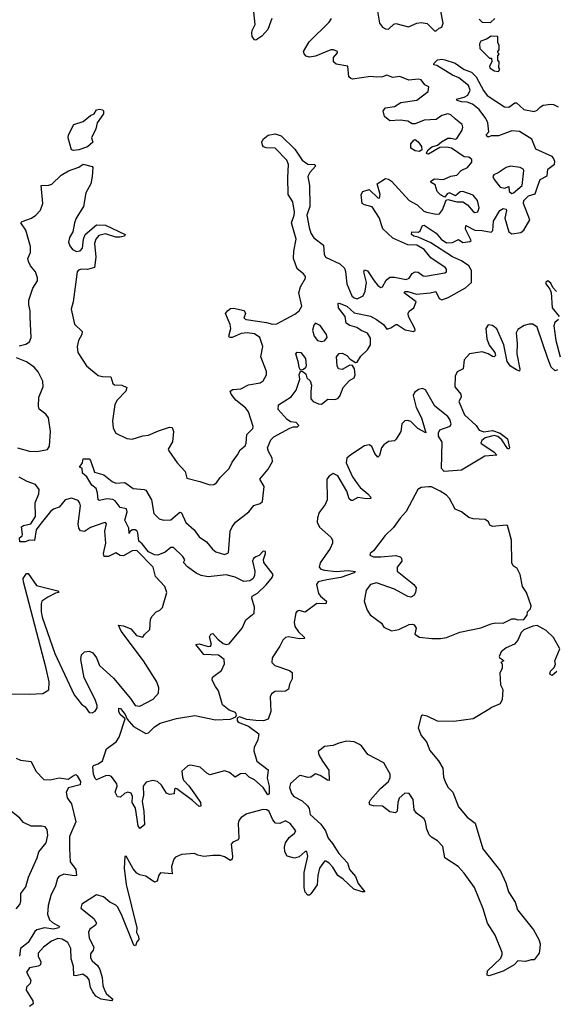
# Model space of a CAD drawing. Extents: x 2494159 to 2685562, y 773219 to 915170.
# Tile 168 of 201: x 2655689 to 2659293, y 833441 to 840047. Entities that reach past the tile are written whole.
import ezdxf

# ---------------------------------------------------------------- set-up
doc = ezdxf.new("R2010")
doc.units = 0

msp = doc.modelspace()

# ---------------------------------------------------------------- linework, layer by layer
at = {"layer": '0CON10XD'}
for points in [[(2657383.3, 840055), (2657355, 839981.2), (2657315, 839937.5), (2657275, 839910), (2657265, 839912.5), (2657251.2, 839935), (2657247.7, 839957.7), (2657249.2, 839975), (2657269.2, 840015), (2657255.7, 840164.3)], [(2658091.9, 840105), (2658105.7, 840025), (2658125, 839997.8), (2658145, 839985.6), (2658165, 839984.4), (2658202.2, 840017.8), (2658215, 840020.8), (2658300.4, 840000.5), (2658355, 840024), (2658385, 840028.8), (2658425, 840021.2), (2658475, 839973.3), (2658487, 839973), (2658505, 839990), (2658525, 839997.5), (2658532, 840025), (2658515, 840116.7)], [(2658117.4, 838677.4), (2658106.3, 838716.3), (2658055, 838792), (2658004.5, 838804.5), (2657988, 838815), (2657982.5, 838875), (2657994.5, 838895.5), (2658035, 838908), (2658095, 838852.5), (2658105, 838850), (2658110, 838875), (2658090, 838945), (2658145, 838980.8), (2658165, 838977.8), (2658185, 838964.4), (2658305.2, 838835.2), (2658357.5, 838805), (2658403.2, 838763.3), (2658421.2, 838755), (2658485, 838743.3), (2658507.5, 838745), (2658529.1, 838770.9), (2658553.9, 838836.1), (2658565, 838840), (2658624.2, 838824.2), (2658666, 838826), (2658696.1, 838806.1), (2658735, 838760.6), (2658745.7, 838754.3), (2658765, 838759.2), (2658775.5, 838784.5), (2658764.5, 838834.5), (2658735, 838869.2), (2658664.2, 838894.2), (2658648.1, 838891.9), (2658615, 838865.7), (2658575, 838885.6), (2658560.7, 838879.3), (2658545, 838856.2), (2658515, 838871.1), (2658493.6, 838895), (2658479.1, 838939.1), (2658452.5, 838955), (2658450, 838965), (2658475, 838978.8), (2658535, 838975.4), (2658585, 838998), (2658625.7, 839004.3), (2658654.3, 839035.7), (2658695.6, 839055), (2658725, 839092), (2658725, 839110), (2658705, 839124.3), (2658675, 839128), (2658587.8, 839185), (2658555, 839193), (2658510.6, 839189.4), (2658435, 839146), (2658426.4, 839146.4), (2658420, 839155), (2658432, 839175), (2658456, 839195), (2658495.4, 839204.6), (2658522.2, 839227.8), (2658565, 839251.8), (2658585, 839253.3), (2658615, 839245.4), (2658625, 839249.4), (2658659.5, 839305), (2658665.6, 839325.6), (2658661.2, 839345), (2658615, 839379.2), (2658585, 839410), (2658565, 839416.7), (2658525, 839404.5), (2658485, 839376.7), (2658405, 839372.5), (2658345, 839347.5), (2658325, 839347.5), (2658295, 839366.2), (2658245, 839374.2), (2658175, 839368.8), (2658137.9, 839397.9), (2658130.8, 839435), (2658145, 839456.2), (2658205, 839465.8), (2658247.7, 839492.3), (2658355, 839506.9), (2658432.5, 839565), (2658436.1, 839596.1), (2658410.7, 839610.7), (2658385, 839643.3), (2658365, 839647.5), (2658301.7, 839641.7), (2658243, 839667), (2658195, 839660), (2658155, 839675.6), (2658125.7, 839664.3), (2658085, 839660.6), (2658045, 839666), (2657925, 839648.6), (2657911.9, 839651.9), (2657900, 839665), (2657892.5, 839735), (2657815, 839748.9), (2657795.8, 839765), (2657795.8, 839794.2), (2657823.3, 839825), (2657822.5, 839835), (2657797.5, 839845), (2657777.5, 839845), (2657675, 839801.5), (2657635, 839795.6), (2657612.8, 839802.8), (2657599.1, 839819.1), (2657595.5, 839835), (2657632.2, 839897.7), (2657768.3, 840031.7), (2657784, 840055)], [(2658775, 840050), (2658795, 840030), (2658851.7, 840028.3), (2658880, 840055)], [(2658905, 839700), (2658912.5, 839715), (2658907.5, 839725), (2658910, 839765), (2658900, 839775), (2658900, 839805), (2658910, 839815), (2658901.7, 839821.7), (2658900, 839835), (2658910, 839845), (2658910, 839875), (2658900, 839895), (2658900, 839935), (2658855, 839936.7), (2658823.6, 839916.4), (2658785, 839902.5), (2658777.5, 839885), (2658780, 839855), (2658845, 839790), (2658858.3, 839788.3), (2658860, 839765), (2658844.2, 839735.8), (2658846.7, 839725), (2658875, 839703.8), (2658905, 839700)], [(2658085, 838036.1), (2658132.2, 838002.2), (2658155, 837970.5), (2658180.8, 837979.2), (2658215, 838002.5), (2658225, 838002.5), (2658276.7, 837966.7), (2658334.2, 837955.8), (2658343.8, 837965), (2658342.5, 837975), (2658300.4, 838055), (2658297.7, 838075), (2658305, 838091.9), (2658335.4, 838114.6), (2658352.5, 838155), (2658281.1, 838205), (2658271.8, 838215), (2658275.5, 838224.4), (2658295, 838224.1), (2658354.5, 838205.5), (2658445, 838213.8), (2658483.7, 838223.7), (2658505.6, 838175.6), (2658525, 838168.7), (2658565.6, 838184.4), (2658682.2, 838247.8), (2658722.3, 838285), (2658723.9, 838365), (2658706.2, 838396.2), (2658655, 838429), (2658595, 838456.8), (2658449.5, 838549.5), (2658365, 838587.2), (2658335.7, 838594.3), (2658319.5, 838605), (2658322.5, 838625), (2658367.7, 838622.3), (2658378.5, 838631.5), (2658393.2, 838666.8), (2658405, 838668.7), (2658485.2, 838615.2), (2658519.1, 838575), (2658555, 838550.4), (2658596.7, 838553.3), (2658635, 838572), (2658665, 838552), (2658711.9, 838558.1), (2658722, 838565), (2658682.3, 838642.3), (2658684.6, 838665.4), (2658745, 838635.3), (2658795, 838632.8), (2658855, 838620.6), (2658866.2, 838633.8), (2658872, 838695), (2658913.7, 838766.4), (2658935, 838780.4), (2658955, 838775.5), (2658957.8, 838767.8), (2658947.3, 838715), (2658973.8, 838623.8), (2658995, 838610), (2659055, 838619.3), (2659075, 838634.5), (2659115.4, 838705), (2659073.4, 838815), (2659074.7, 838835), (2659105, 838865.3), (2659150.4, 838879.6), (2659167.3, 838925), (2659185, 838974.2), (2659230.7, 838999.3), (2659236.4, 839043.6), (2659281.2, 839078.8), (2659283.1, 839095), (2659275, 839118.6), (2659265, 839128.5), (2659155, 839179.1), (2659129.4, 839245), (2659045, 839296.9), (2658995, 839301), (2658905, 839267.9), (2658855, 839268.6), (2658835, 839260), (2658826.2, 839265), (2658822.5, 839275), (2658838.6, 839295), (2658833, 839355), (2658818.8, 839385), (2658775.5, 839445.6), (2658730.4, 839480.4), (2658695, 839493.2), (2658655, 839495.5), (2658628, 839505), (2658622.9, 839515), (2658675, 839526.4), (2658699.4, 839540.6), (2658714.2, 839575), (2658702, 839605), (2658637.4, 839657.4), (2658594.6, 839675), (2658490.6, 839740.6), (2658470, 839745), (2658472.5, 839755), (2658495, 839777.1), (2658525, 839781.8), (2658545, 839778.2), (2658613.3, 839755), (2658673.6, 839713.6), (2658724.3, 839695), (2658755, 839663.1), (2658802.8, 839572.8), (2658828.5, 839538.5), (2658945, 839461.8), (2658975, 839461.1), (2659015, 839488.5), (2659025, 839488.9), (2659073.7, 839443.7), (2659145, 839431.3), (2659165, 839439.5), (2659186.6, 839463.4), (2659205, 839473.6), (2659255, 839481.4), (2659275, 839478), (2659305, 839462)], [(2656050.6, 839170.6), (2656036.7, 839175), (2656013.3, 839255), (2656016.7, 839275), (2656052.5, 839345), (2656115.4, 839364.6), (2656165, 839404), (2656190, 839415), (2656205, 839442.5), (2656225, 839447.5), (2656245, 839442.5), (2656252.5, 839435), (2656252.5, 839415), (2656210, 839355), (2656200, 839315), (2656170, 839255), (2656180, 839225), (2656145.3, 839194.7), (2656085, 839174.5), (2656050.6, 839170.6)], [(2655685, 837859.6), (2655730.7, 837869.3), (2655755, 837886.2), (2655765.6, 837915), (2655758.9, 838051.1), (2655760, 838095), (2655749.2, 838135), (2655750, 838165), (2655776.9, 838245), (2655807.8, 838295), (2655808.9, 838315), (2655794.3, 838355), (2655762.5, 838395), (2655747.5, 838425), (2655744.3, 838445), (2655760.8, 838485), (2655760.8, 838525), (2655729.2, 838635), (2655696.7, 838685), (2655706.1, 838693.9), (2655767.5, 838715), (2655796.7, 838735), (2655829.7, 838770.3), (2655844, 838815), (2655834.1, 838935.9), (2655885, 838936.7), (2655905, 838943.3), (2655968, 839005), (2656016.5, 839033.5), (2656085, 839057.1), (2656115, 839078.5), (2656175, 839063.3), (2656180, 839055), (2656176, 838995), (2656165.8, 838945), (2656132.9, 838885), (2656116.7, 838795), (2656069.1, 838715), (2656057.9, 838685), (2656046.5, 838625), (2656024.4, 838585), (2656017.1, 838555), (2656025, 838530), (2656044, 838505), (2656071.3, 838491.3), (2656095, 838496.9), (2656111.5, 838515), (2656116.5, 838575), (2656128.1, 838605), (2656205, 838670), (2656265, 838668.9), (2656396.7, 838605), (2656392.5, 838595), (2656362.7, 838587.3), (2656335, 838588.1), (2656265, 838610), (2656221.2, 838598.8), (2656200, 838575), (2656191.3, 838545), (2656200.9, 838455), (2656192, 838385), (2656145, 838371.1), (2656105, 838374.5), (2656084.2, 838365.8), (2656075.6, 838355), (2656047.1, 838155), (2656034.3, 838105), (2656057.1, 838005), (2656107.5, 837955), (2656107.1, 837935), (2656084.1, 837895.9), (2656074.3, 837855), (2656080, 837815), (2656138, 837725), (2656215, 837659.4), (2656245, 837652.5), (2656301.4, 837651.4), (2656315, 837606.7), (2656325, 837597.5), (2656375.5, 837595.5), (2656409.4, 837579.4), (2656400.6, 837555), (2656343.5, 837495), (2656327.9, 837465), (2656312.5, 837355), (2656317.7, 837307.7), (2656334.2, 837274.2), (2656408.3, 837238.3), (2656443.9, 837233.9), (2656515, 837255.6), (2656555, 837258.9), (2656620.5, 837289.5), (2656695, 837314), (2656712, 837312), (2656721.4, 837285), (2656714.5, 837215.5), (2656686.7, 837165), (2656690, 837155), (2656747.1, 837075), (2656800.5, 837015), (2656810.3, 836970.3), (2656898.7, 836948.7), (2656965, 836926.5), (2656991.9, 836928.1), (2657009.6, 836940.4), (2657035, 836975.8), (2657094.7, 837035.2), (2657115, 837078), (2657152.6, 837127.4), (2657168.8, 837161.2), (2657202.6, 837187.4), (2657210.4, 837205), (2657215, 837264), (2657254.5, 837305), (2657256.9, 837316.9), (2657225, 837417.1), (2657205, 837443.3), (2657140, 837495), (2657108.2, 837535), (2657103.3, 837555), (2657120, 837565), (2657175, 837570.4), (2657225, 837597.9), (2657305, 837610.5), (2657323.1, 837625), (2657347.5, 837665), (2657347.3, 837687.3), (2657307.5, 837785), (2657322.5, 837855), (2657302.7, 837915), (2657265, 837940), (2657216.1, 837946.1), (2657177.3, 837942.7), (2657115.4, 837914.6), (2657097.5, 837915), (2657094, 837924), (2657106.7, 837975), (2657101.4, 838001.4), (2657071.5, 838075), (2657084, 838095), (2657105, 838110.2), (2657125, 838112), (2657195.9, 838095.9), (2657204.5, 838075), (2657194.3, 838044.3), (2657210, 838035), (2657345.8, 838015.8), (2657385.8, 838004.2), (2657415, 838007.7), (2657537.8, 838072.2), (2657565.7, 838095), (2657583.8, 838125), (2657562.9, 838215), (2657574.6, 838255.4), (2657607.6, 838312.4), (2657608.2, 838325), (2657595, 838342.7), (2657551.4, 838375), (2657527.1, 838445), (2657529.5, 838495), (2657544.8, 838575), (2657514.5, 838685), (2657533.3, 838735), (2657534.5, 838755), (2657522.5, 838825), (2657492.2, 838875), (2657490.6, 838989.4), (2657493.8, 839075), (2657482.7, 839105), (2657405, 839186.2), (2657345, 839188), (2657326.7, 839195), (2657320, 839205), (2657316, 839225), (2657324, 839245), (2657357.3, 839272.7), (2657405, 839282), (2657445, 839268), (2657537.5, 839177.5), (2657585.5, 839105.5), (2657625, 839078), (2657671.2, 839075), (2657676, 839065), (2657637.3, 839022.7), (2657624, 838995), (2657636.2, 838935), (2657636.7, 838795), (2657617.5, 838735), (2657632.2, 838652.2), (2657645, 838615.7), (2657665, 838583.3), (2657729.2, 838535), (2657734.6, 838474.6), (2657742.9, 838455), (2657839.3, 838409.3), (2657869.4, 838379.4), (2657877.6, 838357.6), (2657885.5, 838275.5), (2657920.6, 838195), (2657935, 838180), (2657956.3, 838173.7), (2657995.4, 838194.6), (2658008.5, 838225), (2658018.5, 838285), (2658000.8, 838355), (2658005, 838368), (2658025, 838361.4), (2658069.6, 838295), (2658095, 838264.5), (2658115, 838250.6), (2658125, 838255.8), (2658150.4, 838299.6), (2658175, 838320), (2658205, 838320.2), (2658285, 838304.3), (2658305, 838313.5), (2658324.8, 838345.2), (2658345, 838355.8), (2658365, 838353.3), (2658398.6, 838328.6), (2658415, 838326.2), (2658545, 838348.5), (2658555.4, 838355), (2658556.1, 838373.9), (2658547.3, 838385), (2658450, 838450), (2658405.8, 838505), (2658355, 838534.8), (2658295, 838535.8), (2658195, 838581.1), (2658128.2, 838645), (2658117.4, 838677.4)], [(2658375, 839163.3), (2658345, 839167.5), (2658316.7, 839185), (2658316.2, 839215), (2658335, 839240), (2658345, 839243.3), (2658365, 839228.8), (2658387, 839197), (2658388.8, 839175), (2658375, 839163.3)], [(2658995, 838881.9), (2659005, 838884.5), (2659064.5, 838935), (2659074.2, 839035), (2659069.2, 839045), (2659050, 839055), (2658985, 839065.4), (2658955, 839054.6), (2658901.2, 839018.8), (2658872.7, 839007.3), (2658867.5, 838995), (2658875.4, 838975), (2658915, 838922.9), (2658945, 838916.7), (2658975, 838927.5), (2658976.2, 838895), (2658995, 838881.9)], [(2659293.8, 838223.8), (2659270, 838250), (2659255, 838278.6), (2659235, 838295.5), (2659223.3, 838286.7), (2659221.8, 838275), (2659248.9, 838238.9), (2659257.2, 838217.2), (2659264.1, 838115), (2659311.9, 838055)], [(2659301.3, 837698.7), (2659285, 837691.1), (2659258.2, 837715), (2659235, 837774.2), (2659163.8, 837985), (2659134.7, 838005.3), (2659110, 838005), (2659077.5, 837995), (2659035, 837968.5), (2659024.2, 837945.8), (2659030.7, 837875), (2659027.7, 837805), (2659046.8, 837703.2), (2659045, 837690), (2659025, 837698.1), (2658985, 837723.5), (2658962.9, 837752.9), (2658939.7, 837865), (2658892.5, 837972.5), (2658865, 837995.3), (2658835, 837999.2), (2658819.2, 837975), (2658826.4, 837905), (2658842.9, 837862.9), (2658880.6, 837815), (2658884, 837795), (2658875, 837786), (2658865, 837788.6), (2658835.8, 837805.8), (2658795, 837819.4), (2658710.5, 837805), (2658673, 837765), (2658667.8, 837705), (2658626.4, 837685), (2658614.3, 837655.7), (2658612, 837585), (2658650.7, 837535), (2658652.9, 837515), (2658639.2, 837485), (2658676, 837396), (2658754.1, 837324.1), (2658775, 837292.5), (2658805, 837282.9), (2658865, 837290), (2658915, 837272.1), (2658965, 837234), (2658979.2, 837175), (2658975, 837166.7), (2658965, 837171.2), (2658927.9, 837227.9), (2658900.6, 837250.6), (2658875, 837256.8), (2658815, 837241.4), (2658792.5, 837225), (2658786.9, 837205), (2658876, 837145), (2658892.5, 837125), (2658812.1, 837117.9), (2658655, 837023.8), (2658540, 837015), (2658522.5, 837035), (2658527, 837213), (2658502.3, 837252.3), (2658500.8, 837275), (2658511.2, 837295), (2658580.8, 837319.2), (2658585.9, 837335.9), (2658577.8, 837365), (2658565, 837383.8), (2658476.5, 837455), (2658415, 837564.6), (2658395, 837573.4), (2658368.1, 837565), (2658339.5, 837545), (2658332.5, 837525), (2658352.7, 837445), (2658386.9, 837376.9), (2658415.5, 837274.5), (2658363.9, 837303.9), (2658315, 837351.4), (2658295, 837358.6), (2658275, 837355.8), (2658255.3, 837335), (2658248.1, 837285), (2658217.1, 837232.8), (2658205, 837222.7), (2658165, 837216.4), (2658133.9, 837195), (2658119.3, 837175), (2658105, 837124.2), (2658095, 837113.1), (2658075, 837136.2), (2658053.8, 837183.8), (2658035, 837195.5), (2658005, 837187.2), (2657912.4, 837127.6), (2657886.8, 837105), (2657881.2, 837075), (2657925, 836980), (2657954.8, 836935), (2657975, 836908.5), (2658027.7, 836865), (2658045.6, 836845), (2658046.7, 836835), (2658017.3, 836832.7), (2657959.2, 836840.8), (2657925, 836820.9), (2657915, 836820.8), (2657902.3, 836832.3), (2657886.1, 836885), (2657825, 836987.5), (2657795, 837002.2), (2657767.7, 836985), (2657752.4, 836965), (2657754, 836825), (2657740.7, 836795), (2657699.5, 836740.5), (2657688.8, 836705), (2657687.4, 836675), (2657703, 836643), (2657779.6, 836575), (2657789.5, 836555), (2657789.7, 836535), (2657775, 836499.4), (2657707.8, 836402.3), (2657701.2, 836375), (2657711.7, 836361.7), (2657735, 836353.7), (2657815, 836345.6), (2657895, 836351.1), (2657944, 836345), (2657934.2, 836335), (2657845, 836304.4), (2657751, 836289), (2657693.9, 836276.1), (2657682.8, 836257.2), (2657696.7, 836196.7), (2657708.6, 836178.6), (2657748.9, 836145), (2657745, 836128), (2657685, 836131.2), (2657605, 836072.9), (2657565, 836082.9), (2657552, 836078), (2657543.4, 836066.6), (2657531.8, 836005), (2657536, 835975), (2657560.7, 835940.7), (2657599.4, 835905), (2657601.2, 835895), (2657567.5, 835892.5), (2657495, 835906.9), (2657475, 835903), (2657455.7, 835885), (2657437, 835843), (2657384, 835765), (2657382.9, 835735), (2657401.3, 835715), (2657501.2, 835681.2), (2657517.8, 835667.8), (2657518.2, 835625), (2657501, 835589), (2657494.1, 835555.9), (2657475, 835542.5), (2657405, 835539.7), (2657380.6, 835525), (2657371.9, 835505), (2657375.3, 835405.3), (2657356.9, 835353.1), (2657326.8, 835343.2), (2657275, 835345.4), (2657215, 835351.2), (2657165, 835369.5), (2657149.6, 835360.5), (2657148.9, 835345), (2657156.2, 835335), (2657226.6, 835306.6), (2657296, 835255), (2657287.5, 835215), (2657263.9, 835165), (2657261.5, 835141.5), (2657281.5, 835071.5), (2657358, 835015), (2657352, 834958), (2657364.2, 834905), (2657365, 834852.5), (2657355, 834846.7), (2657324.6, 834894.6), (2657266.2, 834946.2), (2657228.9, 834965), (2657205, 834990), (2657172.2, 834987.7), (2657135, 834965.5), (2657097.3, 834997.3), (2657065, 835008.1), (2656965, 834981.1), (2656945, 834991.6), (2656901.8, 835031.8), (2656835, 835045.4), (2656818.7, 835041.3), (2656778.5, 835005), (2656781.8, 834965), (2656789.6, 834945), (2656825, 834907.5), (2656869.1, 834845), (2656903.9, 834795), (2656905, 834770), (2656895, 834767.5), (2656849.4, 834809.4), (2656745, 834887.1), (2656735, 834890), (2656728, 834885), (2656727.4, 834852.6), (2656695, 834848.6), (2656675, 834856.9), (2656640.3, 834910.3), (2656615, 834936.8), (2656582.9, 834942.9), (2656537.7, 834932.3), (2656518.6, 834905), (2656520.6, 834845), (2656511.9, 834805), (2656522.8, 834735), (2656527.1, 834645), (2656495, 834621.2), (2656485, 834637.5), (2656467, 834757), (2656443.6, 834795), (2656446.3, 834835), (2656437.6, 834857.6), (2656415, 834865.3), (2656393.6, 834856.4), (2656365, 834831.2), (2656345, 834833.6), (2656330, 834865), (2656342.7, 834905), (2656340.9, 834920.9), (2656305, 834970), (2656286.4, 834976.4), (2656265, 834973.5), (2656205, 834948.2), (2656194.7, 834955), (2656185, 834985.8), (2656179.5, 835035), (2656185, 835044.2), (2656215, 835054.5), (2656244.4, 835075), (2656271.5, 835155), (2656337.4, 835202.6), (2656356.1, 835233.9), (2656397.5, 835357.5), (2656364.5, 835385), (2656354.4, 835405.6), (2656355, 835427.5), (2656366.2, 835425), (2656398, 835385), (2656410, 835355), (2656454.3, 835304.3), (2656535, 835257.1), (2656555, 835262.1), (2656595, 835302.9), (2656632.6, 835327.4), (2656741.2, 835358.8), (2656865, 835379.4), (2657005, 835350.8), (2657105, 835354.1), (2657140.4, 835369.5), (2657145.7, 835384.3), (2657138.6, 835398.6), (2657095.6, 835415.6), (2657051.2, 835451.2), (2657023.4, 835543.4), (2657005, 835574.2), (2656982, 835615), (2656983.8, 835635), (2657045, 835680.5), (2657063.3, 835725), (2657062.3, 835755), (2657024.3, 835784.3), (2656925, 835788.9), (2656871.2, 835855), (2656895, 835860), (2656955, 835841.5), (2656970, 835845), (2656977.3, 835855), (2656963.9, 835906.1), (2656973.1, 835925), (2656985, 835929.5), (2657020.2, 835890.2), (2657055, 835862.8), (2657075, 835855.2), (2657095, 835859.7), (2657183.9, 835965), (2657208.7, 836021.3), (2657263.2, 836065), (2657265.2, 836105.2), (2657247.5, 836165), (2657249.5, 836180.5), (2657285, 836199.2), (2657343.5, 836255), (2657385.1, 836304.9), (2657390.6, 836325), (2657329.1, 836405), (2657326.4, 836425), (2657340.6, 836465), (2657339.4, 836479.4), (2657325, 836481.4), (2657297.1, 836452.9), (2657275, 836442.4), (2657258.5, 836431.5), (2657251.9, 836415), (2657267.5, 836347.5), (2657265.2, 836315), (2657253.9, 836296.1), (2657235, 836281.9), (2657195, 836278.7), (2657135, 836306.4), (2657075, 836321.6), (2656955, 836308.7), (2656907.3, 836317.3), (2656873.6, 836333.6), (2656815.8, 836375.8), (2656790, 836405), (2656797, 836423), (2656783.8, 836445), (2656722, 836505), (2656705, 836505.4), (2656665.2, 836474.8), (2656615.8, 836454.2), (2656595, 836456.2), (2656555, 836477), (2656511.3, 836531.3), (2656488.8, 836548.8), (2656482, 836605), (2656475, 836618), (2656465, 836625.5), (2656445.8, 836624.2), (2656427.5, 836612.5), (2656425, 836600), (2656421.2, 836635), (2656395, 836690), (2656411.1, 836745), (2656406.2, 836765), (2656363.3, 836775), (2656329.2, 836819.2), (2656315, 836828.6), (2656275, 836832.2), (2656225, 836821.4), (2656216.7, 836825), (2656212.1, 836872.1), (2656202.5, 836902.5), (2656174, 836925), (2656139.2, 836979.2), (2656110, 837005), (2656108.3, 837038.3), (2656090, 837045), (2656110, 837075), (2656115, 837100), (2656155, 837100), (2656165, 837090), (2656191.7, 837011.7), (2656255, 836993.8), (2656309.4, 836949.4), (2656335, 836937.1), (2656395, 836942.9), (2656451.7, 836901.7), (2656524.3, 836895.7), (2656535, 836890), (2656574.5, 836825), (2656590.4, 836735), (2656625, 836697.9), (2656655, 836690), (2656705, 836692), (2656765, 836743.3), (2656775, 836738.1), (2656803.8, 836673.8), (2656860.3, 836625), (2656895, 836577.8), (2656943, 836543), (2656983.8, 836493.8), (2657007.1, 836477.1), (2657065, 836458.1), (2657090.4, 836469.6), (2657103, 836615), (2657115.2, 836645), (2657138, 836675), (2657227.5, 836745), (2657261.9, 836788.1), (2657305, 836800.3), (2657319.5, 836815), (2657329.7, 836915), (2657301.9, 836965), (2657357.4, 837032.6), (2657387, 837083), (2657383.8, 837105), (2657359.6, 837149.6), (2657353.2, 837175), (2657375, 837229.4), (2657395, 837248.9), (2657503.6, 837306.4), (2657525, 837316), (2657555, 837316), (2657564, 837325), (2657546.2, 837345), (2657508.7, 837348.7), (2657485, 837365.7), (2657425, 837431.4), (2657426.8, 837463.2), (2657513, 837516.9), (2657545, 837561.2), (2657569.6, 837635), (2657566.5, 837665), (2657575, 837690), (2657585, 837690), (2657611.7, 837671.7), (2657617.5, 837645), (2657640, 837625), (2657648.5, 837595), (2657645, 837552.5), (2657643.7, 837503.6), (2657660.6, 837485), (2657695, 837470), (2657715, 837468.6), (2657759.3, 837500.7), (2657805, 837498), (2657824.7, 837505.3), (2657838.1, 837521.9), (2657860.9, 837579.1), (2657904.3, 837625.7), (2657935.4, 837644.6), (2657942.5, 837665), (2657938.2, 837705), (2657925, 837728), (2657905, 837728.8), (2657855, 837700), (2657830, 837705), (2657820, 837725), (2657817.5, 837785), (2657835, 837807.5), (2657855, 837810), (2657885, 837793.8), (2657908.5, 837768.5), (2657945, 837748.1), (2657955, 837750.4), (2657979.3, 837790.8), (2658025, 837831.5), (2658044.7, 837865), (2658045, 837911.2), (2658025.4, 837945), (2657981.1, 837961.1), (2657952, 837982), (2657905.8, 837995), (2657881.2, 838011.2), (2657874.6, 838055), (2657830, 838115), (2657826.7, 838143.3), (2657835, 838145.6), (2657885.5, 838125), (2657935, 838081.5), (2658045, 838057.2), (2658085, 838036.1)], [(2657715, 837888.1), (2657735, 837892.2), (2657754.5, 837915), (2657748.5, 837935), (2657705.8, 837995.8), (2657675, 838010.6), (2657663.4, 837996.6), (2657654.5, 837965), (2657666.9, 837925), (2657688.8, 837895), (2657715, 837888.1)], [(2659307.5, 838035), (2659282.5, 838015), (2659276.7, 837993.3), (2659290, 837895), (2659318.7, 837785)], [(2657575, 837696.7), (2657565, 837713.3), (2657561.4, 837745), (2657542.5, 837805), (2657552.7, 837817.3), (2657577.5, 837815), (2657609.2, 837775), (2657613.8, 837725), (2657608.6, 837711.4), (2657595, 837701.2), (2657575, 837696.7)], [(2655673.3, 837175), (2655755, 837153.3), (2655805, 837150), (2655875, 837164), (2655888, 837185), (2655895.9, 837284.1), (2655881.2, 837375), (2655865, 837400), (2655820, 837435), (2655814.1, 837454.1), (2655816.9, 837515), (2655845.5, 837584.5), (2655845, 837623.1), (2655813.9, 837685), (2655785, 837717), (2655735, 837752.4), (2655667.7, 837777.7)], [(2655614.5, 835524.5), (2655755, 835522), (2655845, 835526.7), (2655885, 835550), (2655887.2, 835605), (2655867.5, 835695), (2655713.5, 836276.5), (2655713, 836297), (2655735, 836332.5), (2655745, 836331.2), (2655801.5, 836251.5), (2655945, 836216), (2655952.5, 836205), (2655929.7, 836200.3), (2655877, 836173), (2655838, 836145), (2655832.4, 836127.6), (2655832.1, 836075), (2655839.1, 836039.1), (2655923.8, 835793.8), (2656055, 835516.7), (2656103.3, 835455), (2656128, 835438), (2656155, 835400), (2656175, 835397.5), (2656195, 835407.5), (2656209.3, 835430.7), (2656210, 835445), (2656195.8, 835485), (2656120.9, 835630.9), (2656099.2, 835755), (2656103.2, 835785), (2656123.7, 835806.3), (2656155, 835811.2), (2656179.3, 835799.3), (2656205.4, 835765.4), (2656225, 835714.8), (2656318.3, 835628.3), (2656432.9, 835492.9), (2656465, 835445.6), (2656495, 835441.1), (2656585, 835488.6), (2656620.3, 835529.7), (2656622.9, 835565), (2656609.5, 835605), (2656521.2, 835745), (2656370, 835945), (2656352.5, 835985), (2656385, 835981.2), (2656435, 835960), (2656474.2, 835915), (2656516, 835904), (2656527, 835923), (2656562.5, 835955), (2656567.5, 836025), (2656577.5, 836045), (2656606.4, 836073.6), (2656630, 836085), (2656647, 836103), (2656677.5, 836205), (2656662.5, 836245), (2656601.7, 836311.7), (2656585.5, 836375), (2656475, 836485.2), (2656445, 836483.1), (2656385, 836450), (2656363, 836453), (2656335, 836470), (2656285, 836446.4), (2656255.6, 836445.6), (2656251.5, 836465), (2656268.2, 836535), (2656260.3, 836615), (2656272, 836665), (2656265, 836673.8), (2656255, 836672), (2656165, 836639.4), (2656125, 836614.4), (2656097.5, 836617.5), (2656086.7, 836636.7), (2656082.2, 836665), (2656097.9, 836785), (2656093.8, 836803.8), (2656080.6, 836820.6), (2656037.5, 836837.5), (2655995, 836825.4), (2655952.9, 836777.1), (2655915, 836762.7), (2655895, 836748.1), (2655825, 836658.1), (2655800.5, 836625), (2655787.7, 836552.3), (2655755, 836556), (2655726.2, 836543.8), (2655690, 836545), (2655688.3, 836571.7), (2655705, 836583.3), (2655707.7, 836592.3), (2655701.2, 836645), (2655715, 836654), (2655763.3, 836665), (2655796, 836715), (2655792.9, 836805), (2655817.5, 836865), (2655819.3, 836895), (2655795, 836929.6), (2655738.7, 836948.7), (2655685, 836978.2)], [(2658515, 835895.6), (2658555, 835903.1), (2658645, 835937.1), (2658785, 835966.2), (2658855.9, 835994.1), (2658885, 836000), (2658935, 835998.8), (2658995, 836026.7), (2659015, 836027.5), (2659035, 836020), (2659075, 836022.5), (2659097, 836053), (2659100, 836075), (2659120, 836095), (2659123.3, 836115), (2659092, 836205), (2659066, 836245), (2659050.8, 836325), (2659029.2, 836365), (2659003.4, 836383.4), (2658993, 836403), (2658991.9, 836555), (2658965, 836652.5), (2658955, 836656.2), (2658865, 836647.5), (2658846.7, 836655), (2658837.9, 836677.9), (2658815, 836693.1), (2658735, 836698.4), (2658705, 836706.5), (2658655.3, 836745), (2658613.6, 836763.6), (2658575.6, 836835), (2658555, 836856.8), (2658513.3, 836885), (2658455, 836912.5), (2658435, 836913.3), (2658385, 836908.8), (2658363.3, 836895), (2658285, 836746.7), (2658245, 836703.8), (2658199.6, 836640.4), (2658142.6, 836587.4), (2658065.6, 836484.4), (2658042.5, 836465), (2658040, 836455), (2658065, 836444.4), (2658115, 836442.9), (2658215, 836453.1), (2658244, 836444), (2658253.6, 836433.6), (2658254.6, 836415), (2658223.5, 836375), (2658225, 836348), (2658336.6, 836256.6), (2658351.5, 836235), (2658346.9, 836203.1), (2658335, 836184.2), (2658315, 836172.9), (2658295, 836176.9), (2658205, 836227.1), (2658085, 836270), (2658045, 836257.5), (2658015, 836220), (2658003.3, 836145), (2658022.5, 836085), (2658043.6, 836053.6), (2658119.3, 835999.3), (2658135, 835972.5), (2658185, 835947.5), (2658235, 835956.2), (2658305, 835988.8), (2658325, 835991.2), (2658337.5, 835987.5), (2658351.2, 835965), (2658342.5, 835925), (2658374.2, 835904.2), (2658455.7, 835895.7), (2658515, 835895.6)], [(2659297, 835673), (2659265, 835647.5), (2659250, 835655), (2659253, 835677), (2659278.3, 835701.7), (2659287, 835723), (2659282.5, 835745), (2659316.4, 835826.4), (2659273, 835903), (2659225, 835950), (2659165, 835982.5), (2659135, 835977.5), (2659075, 835952.5), (2659057.5, 835935), (2659033.8, 835885), (2659013, 835857), (2658955, 835832.5), (2658922.5, 835805), (2658910, 835775), (2658913, 835763), (2658925, 835760), (2658940, 835745), (2658920, 835735), (2658930, 835725), (2658930, 835695), (2658912.5, 835665), (2658917.5, 835585), (2658933.6, 835553.6), (2658928.8, 835485), (2658915, 835457.5), (2658856.7, 835433.3), (2658846.7, 835423.3), (2658735, 835355.8), (2658605, 835337.5), (2658495, 835340), (2658425, 835375.3), (2658395, 835381.8), (2658385, 835373.8), (2658365.7, 835295), (2658384.4, 835245), (2658421.5, 835201.5), (2658442.5, 835145), (2658500.8, 835075), (2658531.8, 835025), (2658535.7, 834965), (2658545.6, 834935), (2658565, 834898.6), (2658597.9, 834865), (2658635, 834766.5), (2658695, 834696.2), (2658747.4, 834657.4), (2658798.4, 834485), (2658918.5, 834335), (2658954.6, 834255), (2658972.3, 834195), (2659016.7, 834126.7), (2659033.1, 834075), (2659140.3, 833940.3), (2659175.7, 833875.7), (2659183.6, 833846.4), (2659183, 833817), (2659176.7, 833785), (2659145, 833740), (2659125, 833740), (2659085, 833727.5), (2659035, 833732.5), (2659010, 833705), (2658935, 833663.3), (2658841.2, 833631.2), (2658827.5, 833637.5), (2658831.2, 833665), (2658919.4, 833750.6), (2658930, 833775), (2658928.3, 833788.3), (2658882.2, 833905), (2658831.4, 833985), (2658801.4, 834081.4), (2658742.5, 834225), (2658675, 834321.9), (2658632.9, 834365), (2658545, 834423.1), (2658529.6, 834499.5), (2658495, 834536.9), (2658455, 834561.8), (2658439.1, 834579.1), (2658423.4, 834615), (2658415.3, 834665), (2658406.1, 834685), (2658354.2, 834724.2), (2658338.8, 834745), (2658331.8, 834815), (2658305.5, 834855), (2658275, 834857.3), (2658237.5, 834825), (2658227.8, 834795), (2658225, 834737.5), (2658213.3, 834726.7), (2658175, 834732.2), (2658125, 834770.9), (2658065, 834772.9), (2658040.3, 834780.3), (2658035.8, 834795), (2658045, 834814), (2658111.6, 834888.4), (2658165.4, 834935), (2658177.8, 834962.2), (2658176.3, 834985), (2658135, 835060.8), (2658026.8, 835116.7), (2657985.3, 835175), (2657970.6, 835185), (2657935, 835201.2), (2657884, 835206), (2657832.3, 835192.3)], [(2657832.3, 835192.3), (2657795, 835178), (2657735, 835170), (2657693, 835137), (2657697.5, 835115), (2657721.6, 835071.6), (2657765, 835012.5), (2657766.9, 834943.1), (2657755, 834944.4), (2657707, 834977), (2657675, 834987.1), (2657645, 834965.8), (2657626.8, 834963.2), (2657575, 834976), (2657565, 834973.3), (2657507.3, 834922.7), (2657500, 834895), (2657514.7, 834855), (2657529.1, 834835), (2657586.5, 834806.5), (2657621.8, 834771.8), (2657632.2, 834755), (2657640.2, 834715), (2657710.5, 834650.5), (2657742.2, 834605), (2657761.6, 834555), (2657790.6, 834520.6), (2657832, 834452), (2657891.1, 834391.1), (2657904.7, 834344.7), (2657945, 834299.2), (2657962.6, 834252.6), (2658007.5, 834195), (2657990, 834195), (2657933.6, 834213.6), (2657860.3, 834280.3), (2657825, 834304.4), (2657791.5, 834361.5), (2657767.5, 834387.5), (2657745, 834401.8), (2657735, 834401.8), (2657703.2, 834355), (2657691.3, 834305), (2657686.3, 834243.7), (2657645, 834182.5), (2657635, 834173.3), (2657623.9, 834173.9), (2657605, 834193.3), (2657600.4, 834225), (2657598.4, 834325), (2657624.5, 834434.5), (2657617, 834467), (2657605, 834466.2), (2657565, 834430), (2657535, 834421.5), (2657486, 834435), (2657469.1, 834465), (2657466.4, 834495), (2657474.7, 834525.3), (2657499.7, 834560.3), (2657535, 834589.4), (2657544.4, 834605), (2657504.6, 834655), (2657475, 834671.1), (2657435, 834653.5), (2657406.7, 834656.7), (2657388.4, 834678.4), (2657365.4, 834735), (2657349.2, 834745), (2657325, 834748.4), (2657215, 834720), (2657176.2, 834695), (2657161.2, 834675), (2657155.8, 834655), (2657161.4, 834555), (2657155.4, 834544.6), (2657121.4, 834528.6), (2657109.4, 834515), (2657117.9, 834432.1), (2657115.4, 834414.6), (2657105, 834405.8), (2657065, 834430.4), (2657035, 834438.8), (2656985, 834440), (2656925, 834432.5), (2656885, 834441.2), (2656863, 834453), (2656775, 834446.7), (2656735, 834428), (2656725, 834413.8), (2656707.5, 834365), (2656713, 834317), (2656635, 834323.3), (2656623.4, 834306.6), (2656612.1, 834267.9), (2656595, 834260), (2656535, 834300), (2656495, 834309.6), (2656475, 834321.5), (2656450.8, 834350.8), (2656405, 834436), (2656395, 834433.3), (2656390.4, 834355), (2656404.2, 834245), (2656476, 833955), (2656473.8, 833923.8), (2656486.9, 833895), (2656488.8, 833875), (2656475, 833860), (2656466, 833834), (2656455, 833836.7), (2656373.4, 834043.4), (2656345.9, 834095.9), (2656335, 834105.8), (2656295, 834125.8), (2656252.3, 834162.3), (2656205, 834176), (2656106.8, 834113.2), (2656098.8, 834085), (2656187.4, 834017.4), (2656204.4, 833985.6), (2656198.2, 833971.8), (2656160, 833945), (2656150, 833925), (2656155.9, 833885), (2656186.9, 833825), (2656182.7, 833805), (2656165, 833778.8), (2656165, 833752), (2656175, 833733.3), (2656210.9, 833700.9), (2656228.1, 833675), (2656241.9, 833621.9), (2656247.6, 833567.6), (2656258.9, 833535), (2656272.3, 833512.3), (2656313.3, 833475), (2656305.9, 833464.1), (2656235, 833475.6), (2656200.8, 833495), (2656180, 833525), (2656164, 833554), (2656155.3, 833605), (2656145, 833620.8), (2656112.7, 833642.7), (2656065, 833631.1), (2656053.1, 833635), (2656050, 833695), (2656034.7, 833745), (2656032.5, 833815), (2656011.5, 833855), (2655975, 833877.5), (2655945, 833883.5), (2655901.4, 833865), (2655848.1, 833825), (2655812.7, 833785), (2655813.2, 833765), (2655830, 833725), (2655827.8, 833705), (2655813.1, 833696.9), (2655755, 833686.1), (2655735, 833657.5), (2655763.7, 833603.7), (2655759.1, 833580.9), (2655734.1, 833555), (2655731.4, 833535), (2655777.8, 833465), (2655779.4, 833445), (2655755, 833427)], [(2655665, 835093.2), (2655695, 835078.9), (2655765, 835070), (2655798, 835005), (2655850.1, 834950.1), (2655892.6, 834947.4), (2655955, 834959.6), (2656015, 834952.5), (2656055, 834978.9), (2656065, 834982.3), (2656074.5, 834975), (2656096.4, 834935), (2656095.5, 834914.5), (2656017.6, 834892.4), (2656001.2, 834865), (2656007, 834827), (2656037, 834785), (2656065.2, 834665), (2656022.6, 834567.4), (2656022.8, 834487.2), (2656027.4, 834397.4), (2656066, 834346), (2656070, 834305), (2656055, 834302.2), (2655985, 834313.4), (2655951.6, 834298.4), (2655942.5, 834285), (2655929.3, 834235), (2655898.3, 834171.7), (2655880.3, 834105), (2655875.3, 834045), (2655888.5, 834008.5), (2655909.2, 833989.2), (2655955.9, 833964.1), (2655951.2, 833955), (2655915, 833945.6), (2655855, 833954), (2655805, 833941.1), (2655790.6, 833929.4), (2655746.2, 833855), (2655694.1, 833815.9), (2655687.3, 833765)], [(2655665, 834082.5), (2655688.8, 834111.2), (2655696.2, 834133.8), (2655697.1, 834185), (2655730.7, 834229.3), (2655748.9, 834295), (2655807.2, 834422.8), (2655818.4, 834465), (2655866.3, 834523.7), (2655877.5, 834575), (2655873.7, 834613.7), (2655860.9, 834630.9), (2655837.1, 834637.1), (2655765, 834636.1), (2655715, 834661.2), (2655689.7, 834689.7), (2655620, 834745)]]:
    msp.add_lwpolyline(points, dxfattribs=at)

doc.saveas('drawing.dxf')
